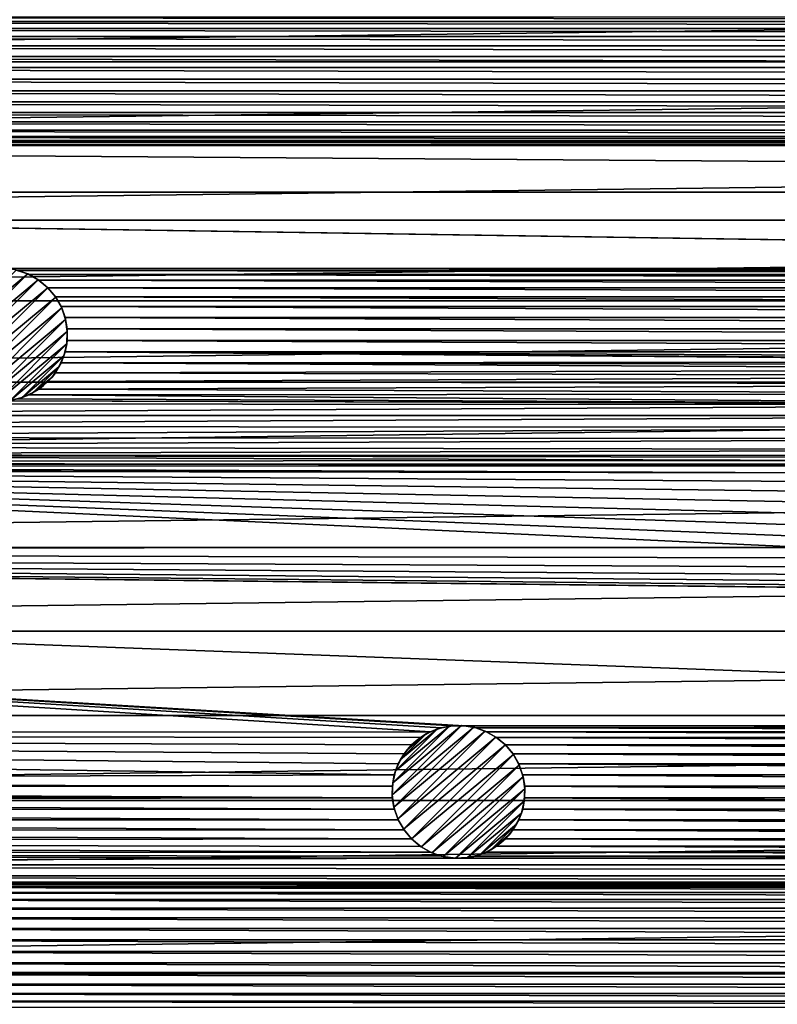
# Model space of a CAD drawing. Header units: metres. Extents: x -150 to 150, y -150 to 150.
# Tile 50 of 64: x -50 to -21, y 25 to 62. Entities that reach past the tile are written whole.
import ezdxf

# ---------------------------------------------------------------- set-up
doc = ezdxf.new("R2010")
doc.units = ezdxf.units.M
doc.layers.add('solid_P32600', color=7, linetype='CONTINUOUS')

msp = doc.modelspace()

# ---------------------------------------------------------------- linework, layer by layer
at = {"layer": 'solid_P32600'}
for points in [[(114.539948, 63.573185, 5), (-114.539948, 63.573185, 5), (-116.113564, 60.651768, 5)], [(116.113564, 60.651768, 5), (114.539948, 63.573185, 5), (-116.113564, 60.651768, 5)], [(102.67305, 62.165062), (-102.67305, 62.165062), (-103.07444, 62.350662)], [(103.07444, 62.350662), (102.67305, 62.165062), (-103.07444, 62.350662)], [(102.311623, 61.910244), (-102.311623, 61.910244), (-102.67305, 62.165062)], [(102.311623, 61.910244), (-102.67305, 62.165062), (102.67305, 62.165062)], [(102.007935, 61.606968), (-102.007935, 61.606968), (-102.311623, 61.910244)], [(102.311623, 61.910244), (102.007935, 61.606968), (-102.311623, 61.910244)], [(101.758728, 61.249569), (-101.758728, 61.249569), (-102.007935, 61.606968)], [(102.007935, 61.606968), (101.758728, 61.249569), (-102.007935, 61.606968)], [(101.573814, 60.855049), (-101.573814, 60.855049), (-101.758728, 61.249569)], [(101.758728, 61.249569), (101.573814, 60.855049), (-101.758728, 61.249569)], [(101.461876, 60.433971), (-101.461876, 60.433971), (-101.573814, 60.855049)], [(101.573814, 60.855049), (101.461876, 60.433971), (-101.573814, 60.855049)], [(116.113564, 60.651768, 5), (-116.113564, 60.651768, 5), (-117.611496, 57.693214, 5)], [(117.611496, 57.693214, 5), (116.113564, 60.651768, 5), (-117.611496, 57.693214, 5)], [(101.42305, 60), (-101.42305, 60), (-101.461876, 60.433971)], [(101.461876, 60.433971), (101.42305, 60), (-101.461876, 60.433971)], [(101.461876, 59.566029), (-101.461876, 59.566029), (-101.42305, 60)], [(101.42305, 60), (101.461876, 59.566029), (-101.42305, 60)], [(101.573814, 59.144951), (-101.573814, 59.144951), (-101.461876, 59.566029)], [(101.461876, 59.566029), (101.573814, 59.144951), (-101.461876, 59.566029)], [(101.758728, 58.750431), (-101.758728, 58.750431), (-101.573814, 59.144951)], [(101.573814, 59.144951), (101.758728, 58.750431), (-101.573814, 59.144951)], [(102.007935, 58.393032), (-102.007935, 58.393032), (-101.758728, 58.750431)], [(101.758728, 58.750431), (102.007935, 58.393032), (-101.758728, 58.750431)], [(102.316635, 58.085548), (-102.316635, 58.085548), (-102.007935, 58.393032)], [(102.007935, 58.393032), (102.316635, 58.085548), (-102.007935, 58.393032)], [(103.068291, 57.651577), (-103.068291, 57.651577), (-102.67305, 57.834938)], [(102.67305, 57.834938), (-102.67305, 57.834938), (-102.316635, 58.085548)], [(102.67305, 57.834938), (103.068291, 57.651577), (-102.67305, 57.834938)], [(102.316635, 58.085548), (102.67305, 57.834938), (-102.316635, 58.085548)], [(-103.92305, 57.500862), (139.255417, 55.748329), (-139.255417, 55.748329)], [(117.611496, 57.693214, 5), (-117.611496, 57.693214, 5), (-119.035812, 54.693779, 5)], [(119.035812, 54.693779, 5), (117.611496, 57.693214, 5), (-119.035812, 54.693779, 5)], [(103.92305, 57.500862), (-103.92305, 57.500862), (-103.48893, 57.537979)], [(103.92305, 57.500862), (139.255417, 55.748329), (-103.92305, 57.500862)], [(103.48893, 57.537979), (-103.48893, 57.537979), (-103.068291, 57.651577)], [(103.48893, 57.537979), (103.92305, 57.500862), (-103.48893, 57.537979)], [(103.068291, 57.651577), (103.48893, 57.537979), (-103.068291, 57.651577)], [(50.599171, 52.870987), (-139.255417, 55.748329), (139.255417, 55.748329)], [(50.163467, 52.871845), (-50.163467, 52.871845), (-139.255417, 55.748329)], [(50.599171, 52.870987), (50.163467, 52.871845), (-139.255417, 55.748329)], [(119.035812, 54.693779, 5), (-119.035812, 54.693779, 5), (-120.384026, 51.658955, 5)], [(120.384026, 51.658955, 5), (119.035812, 54.693779, 5), (-120.384026, 51.658955, 5)], [(-52.813446, 49.808212, -2.5), (-49.808212, 52.813446, -2.5), (-49.37291, 52.668911, -2.5)], [(-52.668911, 49.37291, -2.5), (-52.813446, 49.808212, -2.5), (-49.37291, 52.668911, -2.5)], [(-52.668911, 49.37291, -2.5), (-49.37291, 52.668911, -2.5), (-48.977123, 52.447952, -2.5)], [(49.734535, 52.795341), (-49.734535, 52.795341), (-50.163467, 52.871845)], [(50.163467, 52.871845), (49.734535, 52.795341), (-50.163467, 52.871845)], [(-49.808212, 52.813446, -2.5), (-49.734535, 52.795341), (-49.37291, 52.668911, -2.5)], [(49.324814, 52.647129), (-49.324814, 52.647129), (-49.734535, 52.795341)], [(-49.37291, 52.668911, -2.5), (-49.734535, 52.795341), (-49.324814, 52.647129)], [(49.734535, 52.795341), (49.324814, 52.647129), (-49.734535, 52.795341)], [(-49.37291, 52.668911, -2.5), (-49.324814, 52.647129), (-48.977123, 52.447952, -2.5)], [(48.953274, 52.432285), (-48.953274, 52.432285), (-49.324814, 52.647129)], [(-48.977123, 52.447952, -2.5), (-49.324814, 52.647129), (-48.953274, 52.432285)], [(49.324814, 52.647129), (48.953274, 52.432285), (-49.324814, 52.647129)], [(-52.447952, 48.977123, -2.5), (-52.668911, 49.37291, -2.5), (-48.977123, 52.447952, -2.5)], [(-52.447952, 48.977123, -2.5), (-48.977123, 52.447952, -2.5), (-48.61359, 52.149124, -2.5)], [(-48.977123, 52.447952, -2.5), (-48.953274, 52.432285), (-48.61359, 52.149124)], [(-48.977123, 52.447952, -2.5), (-48.61359, 52.149124), (-48.61359, 52.149124, -2.5)], [(48.61359, 52.149124), (-48.61359, 52.149124), (-48.953274, 52.432285)], [(48.953274, 52.432285), (48.61359, 52.149124), (-48.953274, 52.432285)], [(-52.447952, 48.977123, -2.5), (-48.61359, 52.149124, -2.5), (-52.149124, 48.61359, -2.5)], [(-48.61359, 52.149124, -2.5), (-48.314762, 51.785595, -2.5), (-52.149124, 48.61359, -2.5)], [(48.330429, 51.809444), (-48.330429, 51.809444), (-48.61359, 52.149124)], [(-48.61359, 52.149124, -2.5), (-48.61359, 52.149124), (-48.330429, 51.809444)], [(48.330429, 51.809444), (-48.61359, 52.149124), (48.61359, 52.149124)], [(-48.61359, 52.149124, -2.5), (-48.330429, 51.809444), (-48.314762, 51.785595, -2.5)], [(120.384026, 51.658955, 5), (-120.384026, 51.658955, 5), (-121.653488, 48.594536, 5)], [(121.653488, 48.594536, 5), (120.384026, 51.658955, 5), (-121.653488, 48.594536, 5)], [(-48.314762, 51.785595, -2.5), (-51.785595, 48.314762, -2.5), (-52.149124, 48.61359, -2.5)], [(-48.314762, 51.785595, -2.5), (-48.093803, 51.389809, -2.5), (-51.785595, 48.314762, -2.5)], [(48.115589, 51.437904), (-48.115589, 51.437904), (-48.330429, 51.809444)], [(-48.314762, 51.785595, -2.5), (-48.330429, 51.809444), (-48.115589, 51.437904)], [(48.330429, 51.809444), (48.115589, 51.437904), (-48.330429, 51.809444)], [(-48.314762, 51.785595, -2.5), (-48.115589, 51.437904), (-48.093803, 51.389809, -2.5)], [(-48.093803, 51.389809, -2.5), (-51.389809, 48.093803, -2.5), (-51.785595, 48.314762, -2.5)], [(-48.093803, 51.389809, -2.5), (-47.949268, 50.954502, -2.5), (-51.389809, 48.093803, -2.5)], [(47.967377, 51.028183), (-47.967377, 51.028183), (-48.115589, 51.437904)], [(-48.093803, 51.389809, -2.5), (-48.115589, 51.437904), (-47.967377, 51.028183)], [(48.115589, 51.437904), (47.967377, 51.028183), (-48.115589, 51.437904)], [(-48.093803, 51.389809, -2.5), (-47.967377, 51.028183), (-47.949268, 50.954502, -2.5)], [(-47.949268, 50.954502, -2.5), (-50.954502, 47.949268, -2.5), (-51.389809, 48.093803, -2.5)], [(-47.949268, 50.954502, -2.5), (-47.884171, 50.494801, -2.5), (-50.954502, 47.949268, -2.5)], [(47.890873, 50.599247), (-47.890873, 50.599247), (-47.967377, 51.028183)], [(-47.949268, 50.954502, -2.5), (-47.967377, 51.028183), (-47.890873, 50.599247)], [(47.967377, 51.028183), (47.890873, 50.599247), (-47.967377, 51.028183)], [(-47.949268, 50.954502, -2.5), (-47.890873, 50.599247), (-47.884171, 50.494801, -2.5)], [(-47.884171, 50.494801, -2.5), (-50.494801, 47.884171, -2.5), (-50.954502, 47.949268, -2.5)], [(-47.884171, 50.494801, -2.5), (-47.906231, 50.037827, -2.5), (-50.494801, 47.884171, -2.5)], [(-47.884171, 50.494801, -2.5), (-47.891727, 50.163544), (-47.906231, 50.037827, -2.5)], [(47.891727, 50.163544), (-47.891727, 50.163544), (-47.890873, 50.599247)], [(-47.884171, 50.494801, -2.5), (-47.890873, 50.599247), (-47.891727, 50.163544)], [(47.890873, 50.599247), (47.891727, 50.163544), (-47.890873, 50.599247)], [(47.966545, 49.73431), (-47.966545, 49.73431), (-47.891727, 50.163544)], [(-47.906231, 50.037827, -2.5), (-47.891727, 50.163544), (-47.966545, 49.73431)], [(47.891727, 50.163544), (47.966545, 49.73431), (-47.891727, 50.163544)], [(-47.906231, 50.037827, -2.5), (-50.037827, 47.906231, -2.5), (-50.494801, 47.884171, -2.5)], [(-47.906231, 50.037827, -2.5), (-48.012154, 49.584766, -2.5), (-50.037827, 47.906231, -2.5)], [(-0.43412, 49.362019), (-48.116367, 49.325176), (-47.966545, 49.73431)], [(-48.012154, 49.584766, -2.5), (-47.966545, 49.73431), (-48.116367, 49.325176)], [(-47.906231, 50.037827, -2.5), (-47.966545, 49.73431), (-48.012154, 49.584766, -2.5)], [(47.966545, 49.73431), (48.116367, 49.325176), (-47.966545, 49.73431)], [(0, 49.399139), (-47.966545, 49.73431), (48.116367, 49.325176)], [(0, 49.399139), (-0.43412, 49.362019), (-47.966545, 49.73431)], [(-48.012154, 49.584766, -2.5), (-49.584766, 48.012154, -2.5), (-50.037827, 47.906231, -2.5)], [(-48.012154, 49.584766, -2.5), (-48.197067, 49.167213, -2.5), (-49.584766, 48.012154, -2.5)], [(-1.25, 49.065063), (-48.333477, 48.947418), (-48.116367, 49.325176)], [(-48.197067, 49.167213, -2.5), (-48.116367, 49.325176), (-48.333477, 48.947418)], [(-48.012154, 49.584766, -2.5), (-48.116367, 49.325176), (-48.197067, 49.167213, -2.5)], [(-0.43412, 49.362019), (-0.854756, 49.248421), (-48.116367, 49.325176)], [(-0.854756, 49.248421), (-1.25, 49.065063), (-48.116367, 49.325176)], [(-48.197067, 49.167213, -2.5), (-49.167213, 48.197067, -2.5), (-49.584766, 48.012154, -2.5)], [(-48.197067, 49.167213, -2.5), (-48.460121, 48.782829, -2.5), (-49.167213, 48.197067, -2.5)], [(-1.606416, 48.814453), (-48.614201, 48.614201), (-48.333477, 48.947418)], [(-48.460121, 48.782829, -2.5), (-48.333477, 48.947418), (-48.614201, 48.614201)], [(-48.197067, 49.167213, -2.5), (-48.333477, 48.947418), (-48.460121, 48.782829, -2.5)], [(-1.25, 49.065063), (-1.606416, 48.814453), (-48.333477, 48.947418)], [(121.653488, 48.594536, 5), (-121.653488, 48.594536, 5), (-122.844788, 45.49852, 5)], [(122.844788, 45.49852, 5), (121.653488, 48.594536, 5), (-122.844788, 45.49852, 5)], [(-48.460121, 48.782829, -2.5), (-48.782829, 48.460121, -2.5), (-49.167213, 48.197067, -2.5)], [(-1.915111, 48.506969), (-48.947418, 48.333477), (-48.614201, 48.614201)], [(-48.782829, 48.460121, -2.5), (-48.614201, 48.614201), (-48.947418, 48.333477)], [(-48.460121, 48.782829, -2.5), (-48.614201, 48.614201), (-48.782829, 48.460121, -2.5)], [(-1.606416, 48.814453), (-1.915111, 48.506969), (-48.614201, 48.614201)], [(-49.167213, 48.197067, -2.5), (-49.325176, 48.116367), (-49.584766, 48.012154, -2.5)], [(-2.164318, 48.14957), (-49.325176, 48.116367), (-48.947418, 48.333477)], [(-49.167213, 48.197067, -2.5), (-48.947418, 48.333477), (-49.325176, 48.116367)], [(-48.782829, 48.460121, -2.5), (-48.947418, 48.333477), (-49.167213, 48.197067, -2.5)], [(-1.915111, 48.506969), (-2.164318, 48.14957), (-48.947418, 48.333477)], [(-2.349231, 47.755051), (-80.248726, 47.775002), (-50.599247, 47.890873)], [(-2.349231, 47.755051), (-50.599247, 47.890873), (-50.163544, 47.891727)], [(-2.349231, 47.755051), (-50.163544, 47.891727), (-49.73431, 47.966545)], [(-49.584766, 48.012154, -2.5), (-49.73431, 47.966545), (-50.037827, 47.906231, -2.5)], [(-2.349231, 47.755051), (-49.73431, 47.966545), (-49.325176, 48.116367)], [(-49.584766, 48.012154, -2.5), (-49.325176, 48.116367), (-49.73431, 47.966545)], [(-2.164318, 48.14957), (-2.349231, 47.755051), (-49.325176, 48.116367)], [(-2.349231, 47.755051), (-80.28756, 47.34103), (-80.248726, 47.775002)], [(-2.349231, 47.755051), (-2.460035, 47.340416), (-80.28756, 47.34103)], [(-2.460035, 47.340416), (-80.399498, 46.919949), (-80.28756, 47.34103)], [(-2.460035, 47.340416), (-2.5, 46.900002), (-80.399498, 46.919949)], [(-2.5, 46.900002), (-80.584412, 46.525429), (-80.399498, 46.919949)], [(-2.460035, 46.459583), (-80.584412, 46.525429), (-2.5, 46.900002)], [(-2.460035, 46.459583), (-80.833618, 46.16803), (-80.584412, 46.525429)], [(-2.460035, 46.459583), (-2.349231, 46.044949), (-80.833618, 46.16803)], [(-2.349231, 46.044949), (-81.142311, 45.86055), (-80.833618, 46.16803)], [(-2.349231, 46.044949), (-18.056864, 45.82671), (-81.142311, 45.86055)], [(-19.291101, 45.438427), (-81.893974, 45.426579), (-81.498726, 45.609936)], [(-18.904232, 45.638855), (-81.498726, 45.609936), (-81.142311, 45.86055)], [(-18.904232, 45.638855), (-19.291101, 45.438427), (-81.498726, 45.609936)], [(-18.488953, 45.770691), (-18.904232, 45.638855), (-81.142311, 45.86055)], [(-18.056864, 45.82671), (-18.488953, 45.770691), (-81.142311, 45.86055)], [(-20.257551, 42.373241), (-143.92424, 42.258408), (-82.748726, 45.27586)], [(122.844788, 45.49852, 5), (-122.844788, 45.49852, 5), (-123.958557, 42.369938, 5)], [(123.958557, 42.369938, 5), (122.844788, 45.49852, 5), (-123.958557, 42.369938, 5)], [(-19.636248, 45.172508), (-82.748726, 45.27586), (-82.314606, 45.312981)], [(-20.38917, 42.795429), (-20.257551, 42.373241), (-82.748726, 45.27586)], [(-20.445473, 43.220901), (-20.38917, 42.795429), (-82.748726, 45.27586)], [(-20.425611, 43.656155), (-20.445473, 43.220901), (-82.748726, 45.27586)], [(-20.332146, 44.081715), (-20.425611, 43.656155), (-82.748726, 45.27586)], [(-20.164616, 44.483925), (-20.332146, 44.081715), (-82.748726, 45.27586)], [(-19.931236, 44.851852), (-20.164616, 44.483925), (-82.748726, 45.27586)], [(-19.636248, 45.172508), (-19.931236, 44.851852), (-82.748726, 45.27586)], [(-19.636248, 45.172508), (-82.314606, 45.312981), (-81.893974, 45.426579)], [(-19.291101, 45.438427), (-19.636248, 45.172508), (-81.893974, 45.426579)], [(-20.052088, 41.981644), (-143.92424, 42.258408), (-20.257551, 42.373241)], [(123.958557, 42.369938, 5), (-123.958557, 42.369938, 5), (-124.992691, 39.214821, 5)], [(124.992691, 39.214821, 5), (123.958557, 42.369938, 5), (-124.992691, 39.214821, 5)], [(-34.21949, 35.428299), (-145.771255, 35.365265), (-143.92424, 42.258408)], [(-33.810356, 35.578121), (-34.21949, 35.428299), (-143.92424, 42.258408)], [(-33.381123, 35.652935), (-33.810356, 35.578121), (-143.92424, 42.258408)], [(-32.945419, 35.653793), (-33.381123, 35.652935), (-143.92424, 42.258408)], [(32.945419, 35.653793), (-32.945419, 35.653793), (-143.92424, 42.258408)], [(-18.274168, 40.851337), (-17.838842, 40.833191), (-143.92424, 42.258408)], [(32.945419, 35.653793), (-143.92424, 42.258408), (-17.838842, 40.833191)], [(-18.699358, 40.94648), (-18.274168, 40.851337), (-143.92424, 42.258408)], [(-19.102224, 41.112423), (-18.699358, 40.94648), (-143.92424, 42.258408)], [(-19.469233, 41.347248), (-19.102224, 41.112423), (-143.92424, 42.258408)], [(-19.791046, 41.640976), (-19.469233, 41.347248), (-143.92424, 42.258408)], [(-20.052088, 41.981644), (-19.791046, 41.640976), (-143.92424, 42.258408)], [(124.992691, 39.214821, 5), (-124.992691, 39.214821, 5), (-125.945274, 36.038628, 5)], [(125.945274, 36.038628, 5), (124.992691, 39.214821, 5), (-125.945274, 36.038628, 5)], [(125.945274, 36.038628, 5), (-125.945274, 36.038628, 5), (-126.817566, 32.83675, 5)], [(126.817566, 32.83675, 5), (125.945274, 36.038628, 5), (-126.817566, 32.83675, 5)], [(-35.660496, 33.049866, -2.5), (-33.049866, 35.660496, -2.5), (-32.59016, 35.595394, -2.5)], [(-35.660496, 33.049866, -2.5), (-35.638435, 33.50684, -2.5), (-33.049866, 35.660496, -2.5)], [(-35.595394, 32.59016, -2.5), (-35.660496, 33.049866, -2.5), (-32.59016, 35.595394, -2.5)], [(-35.638435, 33.50684, -2.5), (-33.50684, 35.638435, -2.5), (-33.049866, 35.660496, -2.5)], [(-35.638435, 33.50684, -2.5), (-35.532513, 33.9599, -2.5), (-33.50684, 35.638435, -2.5)], [(-35.595394, 32.59016, -2.5), (-32.59016, 35.595394, -2.5), (-32.154858, 35.450863, -2.5)], [(-35.532513, 33.9599, -2.5), (-33.9599, 35.532513, -2.5), (-33.50684, 35.638435, -2.5)], [(-33.9599, 35.532513, -2.5), (-33.810356, 35.578121), (-33.50684, 35.638435, -2.5)], [(-33.50684, 35.638435, -2.5), (-33.810356, 35.578121), (-33.381123, 35.652935)], [(-33.50684, 35.638435, -2.5), (-33.381123, 35.652935), (-33.049866, 35.660496, -2.5)], [(-33.049866, 35.660496, -2.5), (-33.381123, 35.652935), (-32.945419, 35.653793)], [(-33.049866, 35.660496, -2.5), (-32.945419, 35.653793), (-32.59016, 35.595394, -2.5)], [(32.516483, 35.57729), (-32.516483, 35.57729), (-32.945419, 35.653793)], [(-32.59016, 35.595394, -2.5), (-32.945419, 35.653793), (-32.516483, 35.57729)], [(32.945419, 35.653793), (32.516483, 35.57729), (-32.945419, 35.653793)], [(-32.59016, 35.595394, -2.5), (-32.516483, 35.57729), (-32.154858, 35.450863, -2.5)], [(-34.21949, 35.428299), (-34.597248, 35.211189), (-145.771255, 35.365265)], [(-35.578121, 33.810356), (-115.699806, 33.548485), (-145.771255, 35.365265)], [(-35.428299, 34.21949), (-35.578121, 33.810356), (-145.771255, 35.365265)], [(-35.211189, 34.597248), (-35.428299, 34.21949), (-145.771255, 35.365265)], [(-34.930466, 34.930466), (-35.211189, 34.597248), (-145.771255, 35.365265)], [(-34.597248, 35.211189), (-34.930466, 34.930466), (-145.771255, 35.365265)], [(-35.450863, 32.154858, -2.5), (-35.595394, 32.59016, -2.5), (-32.154858, 35.450863, -2.5)], [(-35.532513, 33.9599, -2.5), (-35.347599, 34.377453, -2.5), (-33.9599, 35.532513, -2.5)], [(-35.450863, 32.154858, -2.5), (-32.154858, 35.450863, -2.5), (-31.759073, 35.229904, -2.5)], [(-35.229904, 31.759073, -2.5), (-35.450863, 32.154858, -2.5), (-31.759073, 35.229904, -2.5)], [(-35.347599, 34.377453, -2.5), (-34.377453, 35.347599, -2.5), (-33.9599, 35.532513, -2.5)], [(-35.347599, 34.377453, -2.5), (-35.084545, 34.761837, -2.5), (-34.377453, 35.347599, -2.5)], [(-35.229904, 31.759073, -2.5), (-31.759073, 35.229904, -2.5), (-31.39554, 34.931076, -2.5)], [(-35.084545, 34.761837, -2.5), (-34.761837, 35.084545, -2.5), (-34.377453, 35.347599, -2.5)], [(-34.761837, 35.084545, -2.5), (-34.597248, 35.211189), (-34.377453, 35.347599, -2.5)], [(-34.377453, 35.347599, -2.5), (-34.597248, 35.211189), (-34.21949, 35.428299)], [(-34.377453, 35.347599, -2.5), (-34.21949, 35.428299), (-33.9599, 35.532513, -2.5)], [(-33.9599, 35.532513, -2.5), (-34.21949, 35.428299), (-33.810356, 35.578121)], [(32.106762, 35.429077), (-32.106762, 35.429077), (-32.516483, 35.57729)], [(-32.154858, 35.450863, -2.5), (-32.516483, 35.57729), (-32.106762, 35.429077)], [(32.516483, 35.57729), (32.106762, 35.429077), (-32.516483, 35.57729)], [(-32.154858, 35.450863, -2.5), (-32.106762, 35.429077), (-31.759073, 35.229904, -2.5)], [(31.735222, 35.214237), (-31.735222, 35.214237), (-32.106762, 35.429077)], [(-31.759073, 35.229904, -2.5), (-32.106762, 35.429077), (-31.735222, 35.214237)], [(32.106762, 35.429077), (31.735222, 35.214237), (-32.106762, 35.429077)], [(-31.759073, 35.229904, -2.5), (-31.735222, 35.214237), (-31.39554, 34.931076)], [(-31.759073, 35.229904, -2.5), (-31.39554, 34.931076), (-31.39554, 34.931076, -2.5)], [(-35.229904, 31.759073, -2.5), (-31.39554, 34.931076, -2.5), (-34.931076, 31.39554, -2.5)], [(-35.084545, 34.761837, -2.5), (-35.211189, 34.597248), (-34.930466, 34.930466)], [(-35.084545, 34.761837, -2.5), (-34.930466, 34.930466), (-34.761837, 35.084545, -2.5)], [(-31.39554, 34.931076, -2.5), (-31.096712, 34.567543, -2.5), (-34.931076, 31.39554, -2.5)], [(-34.761837, 35.084545, -2.5), (-34.930466, 34.930466), (-34.597248, 35.211189)], [(31.39554, 34.931076), (-31.39554, 34.931076), (-31.735222, 35.214237)], [(31.735222, 35.214237), (31.39554, 34.931076), (-31.735222, 35.214237)], [(31.112379, 34.591393), (-31.112379, 34.591393), (-31.39554, 34.931076)], [(-31.39554, 34.931076, -2.5), (-31.39554, 34.931076), (-31.112379, 34.591393)], [(31.112379, 34.591393), (-31.39554, 34.931076), (31.39554, 34.931076)], [(-31.39554, 34.931076, -2.5), (-31.112379, 34.591393), (-31.096712, 34.567543, -2.5)], [(-35.347599, 34.377453, -2.5), (-35.428299, 34.21949), (-35.211189, 34.597248)], [(-35.347599, 34.377453, -2.5), (-35.211189, 34.597248), (-35.084545, 34.761837, -2.5)], [(-31.096712, 34.567543, -2.5), (-34.567543, 31.096712, -2.5), (-34.931076, 31.39554, -2.5)], [(-31.096712, 34.567543, -2.5), (-30.875753, 34.171757, -2.5), (-34.567543, 31.096712, -2.5)], [(30.897539, 34.219852), (-30.897539, 34.219852), (-31.112379, 34.591393)], [(-31.096712, 34.567543, -2.5), (-31.112379, 34.591393), (-30.897539, 34.219852)], [(31.112379, 34.591393), (30.897539, 34.219852), (-31.112379, 34.591393)], [(-31.096712, 34.567543, -2.5), (-30.897539, 34.219852), (-30.875753, 34.171757, -2.5)], [(-35.532513, 33.9599, -2.5), (-35.578121, 33.810356), (-35.428299, 34.21949)], [(-35.532513, 33.9599, -2.5), (-35.428299, 34.21949), (-35.347599, 34.377453, -2.5)], [(-30.875753, 34.171757, -2.5), (-34.171757, 30.875753, -2.5), (-34.567543, 31.096712, -2.5)], [(-30.875753, 34.171757, -2.5), (-30.73122, 33.736454, -2.5), (-34.171757, 30.875753, -2.5)], [(30.749325, 33.810131), (-30.749325, 33.810131), (-30.897539, 34.219852)], [(-30.875753, 34.171757, -2.5), (-30.897539, 34.219852), (-30.749325, 33.810131)], [(30.897539, 34.219852), (30.749325, 33.810131), (-30.897539, 34.219852)], [(-30.875753, 34.171757, -2.5), (-30.749325, 33.810131), (-30.73122, 33.736454, -2.5)], [(-35.578121, 33.810356), (-35.652935, 33.381123), (-115.699806, 33.548485)], [(-35.638435, 33.50684, -2.5), (-35.652935, 33.381123), (-35.578121, 33.810356)], [(-35.638435, 33.50684, -2.5), (-35.578121, 33.810356), (-35.532513, 33.9599, -2.5)], [(30.672821, 33.381199), (-30.672821, 33.381199), (-30.749325, 33.810131)], [(-30.73122, 33.736454, -2.5), (-30.749325, 33.810131), (-30.672821, 33.381199)], [(30.749325, 33.810131), (30.672821, 33.381199), (-30.749325, 33.810131)], [(-35.652935, 33.381123), (-115.264053, 33.473099), (-115.699806, 33.548485)], [(-35.652935, 33.381123), (-114.848984, 33.320507), (-115.264053, 33.473099)], [(-35.652935, 33.381123), (-35.653793, 32.945419), (-114.848984, 33.320507)], [(-35.660496, 33.049866, -2.5), (-35.652935, 33.381123), (-35.638435, 33.50684, -2.5)], [(-35.660496, 33.049866, -2.5), (-35.653793, 32.945419), (-35.652935, 33.381123)], [(-30.73122, 33.736454, -2.5), (-33.736454, 30.73122, -2.5), (-34.171757, 30.875753, -2.5)], [(-30.73122, 33.736454, -2.5), (-30.666119, 33.276752, -2.5), (-33.736454, 30.73122, -2.5)], [(-30.73122, 33.736454, -2.5), (-30.672821, 33.381199), (-30.666119, 33.276752, -2.5)], [(30.673679, 32.945496), (-30.673679, 32.945496), (-30.672821, 33.381199)], [(-30.666119, 33.276752, -2.5), (-30.672821, 33.381199), (-30.673679, 32.945496)], [(30.672821, 33.381199), (30.673679, 32.945496), (-30.672821, 33.381199)], [(-35.653793, 32.945419), (-114.477158, 33.106167), (-114.848984, 33.320507)], [(-35.653793, 32.945419), (-114.143944, 32.825443), (-114.477158, 33.106167)], [(-35.595394, 32.59016, -2.5), (-35.653793, 32.945419), (-35.660496, 33.049866, -2.5)], [(-30.666119, 33.276752, -2.5), (-33.276752, 30.666119, -2.5), (-33.736454, 30.73122, -2.5)], [(-30.666119, 33.276752, -2.5), (-30.688181, 32.819775, -2.5), (-33.276752, 30.666119, -2.5)], [(-30.666119, 33.276752, -2.5), (-30.673679, 32.945496), (-30.688181, 32.819775, -2.5)], [(126.817566, 32.83675, 5), (-126.817566, 32.83675, 5), (-127.609207, 29.611324, 5)], [(127.609207, 29.611324, 5), (126.817566, 32.83675, 5), (-127.609207, 29.611324, 5)], [(-35.653793, 32.945419), (-35.57729, 32.516483), (-114.143944, 32.825443)], [(-35.57729, 32.516483), (-113.86322, 32.492226), (-114.143944, 32.825443)], [(-35.595394, 32.59016, -2.5), (-35.57729, 32.516483), (-35.653793, 32.945419)], [(-30.688181, 32.819775, -2.5), (-32.819775, 30.688181, -2.5), (-33.276752, 30.666119, -2.5)], [(-30.688181, 32.819775, -2.5), (-30.794104, 32.366714, -2.5), (-32.819775, 30.688181, -2.5)], [(-30.688181, 32.819775, -2.5), (-30.748493, 32.516262), (-30.794104, 32.366714, -2.5)], [(30.748493, 32.516262), (-30.748493, 32.516262), (-30.673679, 32.945496)], [(-30.688181, 32.819775, -2.5), (-30.673679, 32.945496), (-30.748493, 32.516262)], [(30.673679, 32.945496), (30.748493, 32.516262), (-30.673679, 32.945496)], [(-35.57729, 32.516483), (-35.429077, 32.106762), (-113.86322, 32.492226)], [(-35.429077, 32.106762), (-113.646111, 32.114468), (-113.86322, 32.492226)], [(-35.450863, 32.154858, -2.5), (-35.57729, 32.516483), (-35.595394, 32.59016, -2.5)], [(-35.450863, 32.154858, -2.5), (-35.429077, 32.106762), (-35.57729, 32.516483)], [(-30.794104, 32.366714, -2.5), (-32.366714, 30.794104, -2.5), (-32.819775, 30.688181, -2.5)], [(-30.794104, 32.366714, -2.5), (-30.979019, 31.949163, -2.5), (-32.366714, 30.794104, -2.5)], [(-30.794104, 32.366714, -2.5), (-30.898319, 32.107128), (-30.979019, 31.949163, -2.5)], [(30.898319, 32.107128), (-30.898319, 32.107128), (-30.748493, 32.516262)], [(-30.794104, 32.366714, -2.5), (-30.748493, 32.516262), (-30.898319, 32.107128)], [(30.748493, 32.516262), (30.898319, 32.107128), (-30.748493, 32.516262)], [(-35.214237, 31.735222), (-113.496284, 31.705334), (-113.646111, 32.114468)], [(-35.429077, 32.106762), (-35.214237, 31.735222), (-113.646111, 32.114468)], [(-35.229904, 31.759073, -2.5), (-35.429077, 32.106762), (-35.450863, 32.154858, -2.5)], [(-35.229904, 31.759073, -2.5), (-35.214237, 31.735222), (-35.429077, 32.106762)], [(-30.979019, 31.949163, -2.5), (-31.949163, 30.979019, -2.5), (-32.366714, 30.794104, -2.5)], [(-30.979019, 31.949163, -2.5), (-31.242069, 31.564779, -2.5), (-31.949163, 30.979019, -2.5)], [(-30.979019, 31.949163, -2.5), (-31.115427, 31.729366), (-31.242069, 31.564779, -2.5)], [(31.115427, 31.729366), (-31.115427, 31.729366), (-30.898319, 32.107128)], [(-30.979019, 31.949163, -2.5), (-30.898319, 32.107128), (-31.115427, 31.729366)], [(30.898319, 32.107128), (31.115427, 31.729366), (-30.898319, 32.107128)], [(-35.214237, 31.735222), (-34.931076, 31.39554), (-113.496284, 31.705334)], [(-34.931076, 31.39554), (-113.421471, 31.2761), (-113.496284, 31.705334)], [(-35.229904, 31.759073, -2.5), (-34.931076, 31.39554, -2.5), (-35.214237, 31.735222)], [(-34.931076, 31.39554, -2.5), (-34.931076, 31.39554), (-35.214237, 31.735222)], [(-31.242069, 31.564779, -2.5), (-31.564779, 31.242069, -2.5), (-31.949163, 30.979019, -2.5)], [(-31.242069, 31.564779, -2.5), (-31.396151, 31.396151), (-31.564779, 31.242069, -2.5)], [(31.396151, 31.396151), (-31.396151, 31.396151), (-31.115427, 31.729366)], [(-31.242069, 31.564779, -2.5), (-31.115427, 31.729366), (-31.396151, 31.396151)], [(31.115427, 31.729366), (31.396151, 31.396151), (-31.115427, 31.729366)], [(-34.591393, 31.112379), (-113.421471, 31.2761), (-34.931076, 31.39554)], [(-34.219852, 30.897539), (-113.420616, 30.840397), (-113.421471, 31.2761)], [(-34.591393, 31.112379), (-34.219852, 30.897539), (-113.421471, 31.2761)], [(-34.567543, 31.096712, -2.5), (-34.591393, 31.112379), (-34.931076, 31.39554)], [(-34.567543, 31.096712, -2.5), (-34.931076, 31.39554), (-34.931076, 31.39554, -2.5)], [(-31.564779, 31.242069, -2.5), (-31.729366, 31.115427), (-31.949163, 30.979019, -2.5)], [(31.729366, 31.115427), (-31.729366, 31.115427), (-31.396151, 31.396151)], [(-31.564779, 31.242069, -2.5), (-31.396151, 31.396151), (-31.729366, 31.115427)], [(31.396151, 31.396151), (31.729366, 31.115427), (-31.396151, 31.396151)], [(-33.381199, 30.672821), (-113.497116, 30.411461), (-113.420616, 30.840397)], [(-34.219852, 30.897539), (-33.810131, 30.749325), (-113.420616, 30.840397)], [(-33.810131, 30.749325), (-33.381199, 30.672821), (-113.420616, 30.840397)], [(-34.567543, 31.096712, -2.5), (-34.219852, 30.897539), (-34.591393, 31.112379)], [(-34.171757, 30.875753, -2.5), (-34.219852, 30.897539), (-34.567543, 31.096712, -2.5)], [(-34.171757, 30.875753, -2.5), (-33.810131, 30.749325), (-34.219852, 30.897539)], [(-33.736454, 30.73122, -2.5), (-33.810131, 30.749325), (-34.171757, 30.875753, -2.5)], [(-32.366714, 30.794104, -2.5), (-32.516262, 30.748493), (-32.819775, 30.688181, -2.5)], [(32.516262, 30.748493), (-32.516262, 30.748493), (-32.107128, 30.898319)], [(-32.366714, 30.794104, -2.5), (-32.107128, 30.898319), (-32.516262, 30.748493)], [(-31.949163, 30.979019, -2.5), (-32.107128, 30.898319), (-32.366714, 30.794104, -2.5)], [(32.107128, 30.898319), (-32.107128, 30.898319), (-31.729366, 31.115427)], [(-31.949163, 30.979019, -2.5), (-31.729366, 31.115427), (-32.107128, 30.898319)], [(32.107128, 30.898319), (32.516262, 30.748493), (-32.107128, 30.898319)], [(31.729366, 31.115427), (32.107128, 30.898319), (-31.729366, 31.115427)], [(113.645332, 30.00174), (-113.645332, 30.00174), (-113.497116, 30.411461)], [(-33.381199, 30.672821), (113.497116, 30.411461), (-113.497116, 30.411461)], [(113.497116, 30.411461), (113.645332, 30.00174), (-113.497116, 30.411461)], [(-33.736454, 30.73122, -2.5), (-33.381199, 30.672821), (-33.810131, 30.749325)], [(-33.276752, 30.666119, -2.5), (-33.381199, 30.672821), (-33.736454, 30.73122, -2.5)], [(33.381199, 30.672821), (-33.381199, 30.672821), (-32.945496, 30.673679)], [(-33.276752, 30.666119, -2.5), (-32.945496, 30.673679), (-33.381199, 30.672821)], [(33.381199, 30.672821), (113.497116, 30.411461), (-33.381199, 30.672821)], [(-32.819775, 30.688181, -2.5), (-32.945496, 30.673679), (-33.276752, 30.666119, -2.5)], [(32.945496, 30.673679), (-32.945496, 30.673679), (-32.516262, 30.748493)], [(-32.819775, 30.688181, -2.5), (-32.516262, 30.748493), (-32.945496, 30.673679)], [(32.945496, 30.673679), (33.381199, 30.672821), (-32.945496, 30.673679)], [(32.516262, 30.748493), (32.945496, 30.673679), (-32.516262, 30.748493)], [(65.717369, 29.763815), (-113.645332, 30.00174), (113.645332, 30.00174)], [(65.717369, 29.763815), (-65.717369, 29.763815), (-113.645332, 30.00174)], [(65.291893, 29.70751), (-65.291893, 29.70751), (-65.717369, 29.763815)], [(65.717369, 29.763815), (65.291893, 29.70751), (-65.717369, 29.763815)], [(64.869705, 29.575893), (-64.869705, 29.575893), (-65.291893, 29.70751)], [(65.291893, 29.70751), (64.869705, 29.575893), (-65.291893, 29.70751)], [(127.609207, 29.611324, 5), (-127.609207, 29.611324, 5), (-128.318695, 26.368557, 5)], [(128.318695, 26.368557, 5), (127.609207, 29.611324, 5), (-128.318695, 26.368557, 5)], [(64.478111, 29.37043), (-64.478111, 29.37043), (-64.869705, 29.575893)], [(64.478111, 29.37043), (-64.869705, 29.575893), (64.869705, 29.575893)], [(64.137444, 29.109388), (-64.137444, 29.109388), (-64.478111, 29.37043)], [(64.478111, 29.37043), (64.137444, 29.109388), (-64.478111, 29.37043)], [(63.843716, 28.787575), (-63.843716, 28.787575), (-64.137444, 29.109388)], [(64.137444, 29.109388), (63.843716, 28.787575), (-64.137444, 29.109388)], [(63.608891, 28.420567), (-63.608891, 28.420567), (-63.843716, 28.787575)], [(63.843716, 28.787575), (63.608891, 28.420567), (-63.843716, 28.787575)], [(63.442947, 28.0177), (-63.442947, 28.0177), (-63.608891, 28.420567)], [(63.608891, 28.420567), (63.442947, 28.0177), (-63.608891, 28.420567)], [(63.347805, 27.59251), (-63.347805, 27.59251), (-63.442947, 28.0177)], [(63.442947, 28.0177), (63.347805, 27.59251), (-63.442947, 28.0177)], [(63.329655, 27.157185), (-63.329655, 27.157185), (-63.347805, 27.59251)], [(63.347805, 27.59251), (63.329655, 27.157185), (-63.347805, 27.59251)], [(63.385677, 26.725096), (-63.385677, 26.725096), (-63.329655, 27.157185)], [(63.329655, 27.157185), (63.385677, 26.725096), (-63.329655, 27.157185)], [(63.517513, 26.309816), (-63.517513, 26.309816), (-63.385677, 26.725096)], [(63.385677, 26.725096), (63.517513, 26.309816), (-63.385677, 26.725096)], [(128.318695, 26.368557, 5), (-128.318695, 26.368557, 5), (-128.944931, 23.112572, 5)], [(128.944931, 23.112572, 5), (128.318695, 26.368557, 5), (-128.944931, 23.112572, 5)], [(63.717937, 25.922945), (-63.717937, 25.922945), (-63.517513, 26.309816)], [(63.517513, 26.309816), (63.717937, 25.922945), (-63.517513, 26.309816)], [(63.98386, 25.577801), (-63.98386, 25.577801), (-63.717937, 25.922945)], [(63.717937, 25.922945), (63.98386, 25.577801), (-63.717937, 25.922945)], [(64.67244, 25.049431), (-64.67244, 25.049431), (-64.304512, 25.282812)], [(64.304512, 25.282812), (-64.304512, 25.282812), (-63.98386, 25.577801)], [(64.304512, 25.282812), (64.67244, 25.049431), (-64.304512, 25.282812)], [(63.98386, 25.577801), (64.304512, 25.282812), (-63.98386, 25.577801)]]:
    msp.add_3dface(points, dxfattribs=at)

doc.saveas('drawing.dxf')
